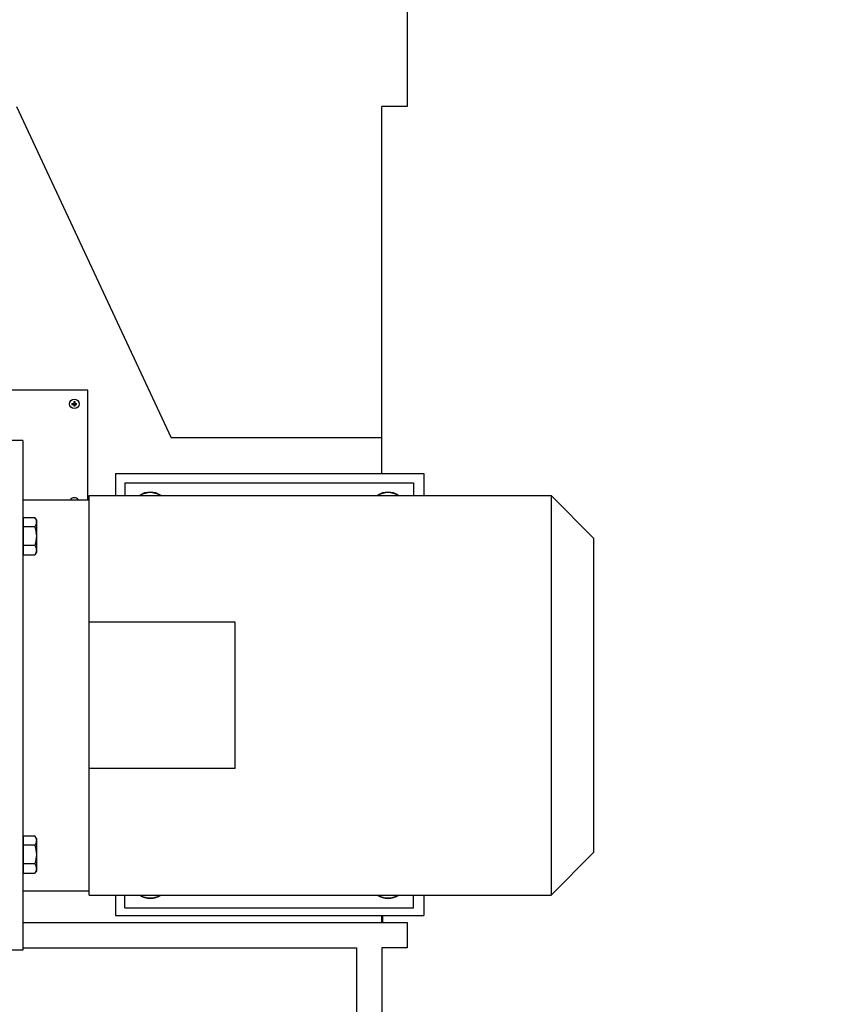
# Model space of a CAD drawing. Header units: millimetres. Extents: x 0 to 1189, y 0 to 841.
# Tile 188 of 193: x 1020 to 1040, y 560 to 584. Entities that reach past the tile are written whole.
import ezdxf
from ezdxf.enums import TextEntityAlignment as Align

# ---------------------------------------------------------------- set-up
doc = ezdxf.new("R2010")
doc.units = ezdxf.units.MM
doc.header["$LTSCALE"] = 65.395
doc.layers.get('0').update_dxf_attribs({"linetype": 'CONTINUOUS'})
for name, color, linetype in [('0006_949708_15_SIMPLE_X_PBL663', 7, 'CONTINUOUS'), ('6M32E_GENSET_GRUNDRAHMEN_ABL485', 7, 'CONTINUOUS'), ('6M32E_GENSET_VERROHRUNG_ABL487', 7, 'CONTINUOUS'), ('D6796-10_PBL1930', 7, 'CONTINUOUS'), ('D6796-10_PBL1931', 7, 'CONTINUOUS'), ('D6796-10_PBL1935', 7, 'CONTINUOUS'), ('D6796-10_PBL1936', 7, 'CONTINUOUS'), ('D7516-AE-M3X8-H_PBL1932', 7, 'CONTINUOUS'), ('D7516-AE-M3X8-H_PBL653', 7, 'CONTINUOUS'), ('links_3_VBL484', 7, 'CONTINUOUS')]:
    doc.layers.add(name, color=color, linetype=linetype)
doc.styles.get("Standard").update_dxf_attribs({"font": 'txt', "width": 0.6})
doc.dimstyles.new('DIMSTYLE_3', dxfattribs={"dimtxt": 3.5, "dimasz": 3.5, "dimexe": 1.8, "dimexo": 0, "dimgap": 0.875, "dimtad": 1, "dimdec": 0, "dimlfac": 25, "dimdsep": 46, "dimtxsty": 'STANDARD', "dimblk": '_FILLED', "dimblk1": '_FILLED', "dimblk2": '_FILLED', "dimcen": 0.09, "dimadec": 0, "dimazin": 0, "dimtp": 1.2, "dimtm": 1.2, "dimtfac": 1, "dimtdec": 0, "dimtofl": 0, "dimtmove": 0, "dimatfit": 3, "dimldrblk": '_FILLED', "dimfxl": 1, "dimtolj": 1, "dimarcsym": 0})
doc.dimstyles.new('DIMSTYLE_4', dxfattribs={"dimtxt": 3.5, "dimasz": 3.5, "dimexe": 1.8, "dimexo": 0, "dimgap": 0.875, "dimtad": 1, "dimdec": 0, "dimlfac": 25, "dimdsep": 46, "dimtxsty": 'STANDARD', "dimblk": '_FILLED', "dimblk1": '_FILLED', "dimblk2": '_FILLED', "dimcen": 0.09, "dimadec": 0, "dimazin": 0, "dimtp": 2, "dimtm": 2, "dimtfac": 1, "dimtdec": 0, "dimtofl": 0, "dimtmove": 0, "dimatfit": 3, "dimldrblk": '_FILLED', "dimfxl": 1, "dimtolj": 1, "dimarcsym": 0})

# ---------------------------------------------------------------- blocks, each defined once
blk = doc.blocks.new('_FILLED')
at = {"color": 0, "linetype": 'BYBLOCK'}
blk.add_solid([(0, 0), (-1, 0.1671), (-1, -0.1671)], dxfattribs=at)
blk = doc.blocks.new('*D4')
at = {"color": 2, "linetype": 'CONTINUOUS'}
for p, q in [((1015.46, 605.561), (1086.933, 605.561)), ((1085.133, 605.561), (1085.133, 569.561)), ((1085.133, 533.561), (1085.133, 569.561)), ((1025.923, 533.561), (1086.933, 533.561))]:
    blk.add_line(p, q, dxfattribs=at)
at = {"color": 2, "linetype": 'CONTINUOUS', "xscale": 3.5, "yscale": 3.5, "zscale": 3.5}
for p, rotation in [((1085.133, 605.561), 90), ((1085.133, 533.561), 270)]:
    blk.add_blockref('_FILLED', p, dxfattribs=dict(at, rotation=rotation))
at = {"color": 2, "linetype": 'CONTINUOUS', "width": 0.636905}
blk.add_text('1800', height=3.5, rotation=90, dxfattribs=at).set_placement((1084.258, 569.561), align=Align.CENTER)
blk = doc.blocks.new('*D7')
at = {"color": 2, "linetype": 'CONTINUOUS'}
for p, q in [((1007.125, 716.235), (1093.933, 716.235)), ((1092.133, 716.235), (1092.133, 624.898)), ((1092.133, 533.561), (1092.133, 624.898)), ((1032.793, 533.561), (1093.933, 533.561))]:
    blk.add_line(p, q, dxfattribs=at)
at = {"color": 2, "linetype": 'CONTINUOUS', "xscale": 3.5, "yscale": 3.5, "zscale": 3.5}
for p, rotation in [((1092.133, 716.235), 90), ((1092.133, 533.561), 270)]:
    blk.add_blockref('_FILLED', p, dxfattribs=dict(at, rotation=rotation))
at = {"color": 2, "linetype": 'CONTINUOUS', "width": 0.672619}
blk.add_text('4567', height=3.5, rotation=90, dxfattribs=at).set_placement((1091.258, 624.898), align=Align.CENTER)
blk = doc.blocks.new('6M32E_GENSET_GRUNDRAHMEN_T1_PBL486', base_point=(985.693, 558.761))
at = {"layer": '6M32E_GENSET_GRUNDRAHMEN_T1_PBL486', "color": 7, "linetype": 'CONTINUOUS'}
for p, q in [((1029.593, 583.961), (1029.593, 581.561)), ((1020.393, 581.561), (1024.03, 573.761)), ((1029.593, 581.561), (1028.993, 581.561)), ((1028.993, 572.921), (1028.993, 581.561)), ((1028.993, 573.761), (1024.03, 573.761)), ((1022.72, 572.921), (1029.983, 572.921)), ((1022.72, 572.921), (1022.72, 572.403)), ((1029.983, 572.921), (1029.983, 572.403)), ((1022.72, 563.003), (1022.72, 562.521)), ((1029.983, 563.003), (1029.983, 562.521)), ((1020.54, 562.361), (1029.593, 562.361)), ((1022.72, 562.521), (1029.983, 562.521)), ((1028.993, 562.361), (1028.993, 562.521)), ((1029.013, 562.361), (1029.013, 562.521)), ((1029.593, 562.361), (1029.593, 561.761)), ((1020.54, 561.761), (1028.393, 561.761)), ((1028.393, 561.761), (1028.393, 535.761)), ((1029.593, 561.761), (1028.993, 561.761)), ((1028.993, 561.761), (1028.993, 535.761))]:
    blk.add_line(p, q, dxfattribs=at)
blk = doc.blocks.new('6M32E_GENSET_GRUNDRAHMEN_ABL485', base_point=(985.693, 558.761))
at = {"layer": '6M32E_GENSET_GRUNDRAHMEN_T1_PBL486'}
blk.add_blockref('6M32E_GENSET_GRUNDRAHMEN_T1_PBL486', (985.693, 558.761), dxfattribs=at)
blk = doc.blocks.new('PUMPENAGGRR45_125_160_FL-Z-DB50_PBL572', base_point=(1018.2, 567.313))
at = {"layer": 'PUMPENAGGRR45_125_160_FL-Z-DB50_PBL572', "color": 7, "linetype": 'CONTINUOUS'}
for p, q in [((1020.54, 573.703), (1019.18, 573.703)), ((1020.54, 573.703), (1020.54, 561.703)), ((1022.94, 572.703), (1029.74, 572.703)), ((1022.94, 572.703), (1022.94, 572.403)), ((1029.74, 572.703), (1029.74, 572.403)), ((1020.54, 572.303), (1022.1, 572.303)), ((1022.1, 572.403), (1032.98, 572.403)), ((1022.1, 563.003), (1022.1, 572.403)), ((1033.98, 571.403), (1032.98, 572.403)), ((1032.98, 572.403), (1032.98, 563.003)), ((1020.556, 571.831), (1020.54, 571.831)), ((1020.556, 571.89), (1020.826, 571.89)), ((1020.556, 571.012), (1020.556, 571.89)), ((1020.86, 571.831), (1020.826, 571.89)), ((1020.86, 571.831), (1020.86, 571.071)), ((1020.826, 571.67), (1020.556, 571.67)), ((1033.98, 571.403), (1033.98, 564.003)), ((1020.826, 571.232), (1020.556, 571.232)), ((1020.556, 571.071), (1020.54, 571.071)), ((1020.556, 571.012), (1020.826, 571.012)), ((1020.86, 571.071), (1020.826, 571.012)), ((1025.54, 569.423), (1022.1, 569.423)), ((1025.54, 565.983), (1025.54, 569.423)), ((1025.54, 565.983), (1022.1, 565.983)), ((1020.556, 564.394), (1020.826, 564.394)), ((1020.556, 563.517), (1020.556, 564.394)), ((1020.86, 564.336), (1020.826, 564.394)), ((1020.556, 564.336), (1020.54, 564.336)), ((1020.826, 564.175), (1020.556, 564.175)), ((1020.86, 564.336), (1020.86, 563.576)), ((1033.98, 564.003), (1032.98, 563.003)), ((1020.826, 563.736), (1020.556, 563.736)), ((1020.556, 563.576), (1020.54, 563.576)), ((1020.556, 563.517), (1020.826, 563.517)), ((1020.86, 563.576), (1020.826, 563.517)), ((1020.54, 563.103), (1022.1, 563.103)), ((1022.1, 563.003), (1032.98, 563.003)), ((1022.94, 562.703), (1022.94, 563.003)), ((1029.74, 562.703), (1029.74, 563.003)), ((1022.94, 562.703), (1029.74, 562.703)), ((1020.54, 561.703), (1019.18, 561.703))]:
    blk.add_line(p, q, dxfattribs=at)
for points in [[(1020.826, 571.89), (1020.837, 571.871), (1020.846, 571.85), (1020.853, 571.829)], [(1020.853, 571.829), (1020.857, 571.813), (1020.86, 571.796), (1020.86, 571.78)], [(1020.826, 571.67), (1020.846, 571.599), (1020.86, 571.525), (1020.86, 571.451)], [(1020.86, 571.451), (1020.86, 571.377), (1020.846, 571.303), (1020.826, 571.232)], [(1020.826, 564.394), (1020.837, 564.375), (1020.846, 564.355), (1020.853, 564.333)], [(1020.826, 564.175), (1020.846, 564.104), (1020.86, 564.03), (1020.86, 563.956)], [(1020.853, 564.333), (1020.857, 564.318), (1020.86, 564.301), (1020.86, 564.285)], [(1020.86, 563.956), (1020.86, 563.882), (1020.846, 563.807), (1020.826, 563.736)]]:
    blk.add_open_spline(points, degree=3, dxfattribs=at)
for points, knots in [([(1020.86, 571.78), (1020.86, 571.752), (1020.849, 571.713), (1020.831, 571.679), (1020.826, 571.67)], [0, 0, 0, 0, 0.737016, 1, 1, 1, 1]), ([(1020.826, 571.232), (1020.831, 571.223), (1020.849, 571.189), (1020.86, 571.15), (1020.86, 571.122)], [0, 0, 0, 0, 0.262996, 1, 1, 1, 1]), ([(1020.86, 571.122), (1020.86, 571.094), (1020.849, 571.055), (1020.831, 571.021), (1020.826, 571.012)], [0, 0, 0, 0, 0.736996, 1, 1, 1, 1]), ([(1020.86, 564.285), (1020.86, 564.256), (1020.849, 564.218), (1020.831, 564.184), (1020.826, 564.175)], [0, 0, 0, 0, 0.737016, 1, 1, 1, 1]), ([(1020.826, 563.736), (1020.831, 563.728), (1020.849, 563.694), (1020.86, 563.655), (1020.86, 563.627)], [0, 0, 0, 0, 0.262996, 1, 1, 1, 1]), ([(1020.86, 563.627), (1020.86, 563.598), (1020.849, 563.56), (1020.831, 563.526), (1020.826, 563.517)], [0, 0, 0, 0, 0.736996, 1, 1, 1, 1])]:
    blk.add_open_spline(points, degree=3, knots=knots, dxfattribs=at)
blk = doc.blocks.new('D7516-AE-M3X8-H_PBL653', base_point=(1021.753, 574.561))
at = {"layer": 'D7516-AE-M3X8-H_PBL653', "color": 7, "linetype": 'CONTINUOUS'}
for p, q in [((1021.741, 574.616), (1021.753, 574.616)), ((1021.741, 574.616), (1021.741, 574.573)), ((1021.753, 574.616), (1021.765, 574.616)), ((1021.765, 574.616), (1021.765, 574.573)), ((1021.697, 574.573), (1021.741, 574.573)), ((1021.697, 574.549), (1021.741, 574.549)), ((1021.734, 574.573), (1021.734, 574.549)), ((1021.765, 574.579), (1021.741, 574.579)), ((1021.741, 574.549), (1021.741, 574.506)), ((1021.765, 574.542), (1021.741, 574.542)), ((1021.753, 574.505), (1021.741, 574.506)), ((1021.765, 574.506), (1021.753, 574.505)), ((1021.765, 574.573), (1021.808, 574.573)), ((1021.765, 574.549), (1021.808, 574.549)), ((1021.765, 574.549), (1021.765, 574.506)), ((1021.771, 574.573), (1021.771, 574.549))]:
    blk.add_line(p, q, dxfattribs=at)
blk.add_circle((1021.753, 574.561), 0.112, dxfattribs=at)
for centre, start, end in [((1022.071, 574.561), 178.1598, 181.8402), ((1021.434, 574.561), 358.1598, 1.8402)]:
    blk.add_arc(centre, 0.374, start, end, dxfattribs=at)
blk = doc.blocks.new('0006_949708_15_SIMPLE_X_PBL663', base_point=(1019.973, 573.592))
at = {"layer": '0006_949708_15_SIMPLE_X_PBL663', "color": 7, "linetype": 'CONTINUOUS'}
for p, q in [((1022.073, 574.881), (1017.873, 574.881)), ((1017.873, 574.881), (1017.873, 572.343)), ((1022.073, 572.303), (1022.073, 574.881))]:
    blk.add_line(p, q, dxfattribs=at)
blk = doc.blocks.new('D6796-10_PBL1930', base_point=(1023.642, 563.192))
at = {"layer": 'D6796-10_PBL1930', "color": 7, "linetype": 'CONTINUOUS'}
for radius, start, end in [(0.46, 236.3898, 303.6102), (0.449, 238.6704, 301.3296)]:
    blk.add_arc((1023.54, 563.383), radius, start, end, dxfattribs=at)
blk = doc.blocks.new('D6796-10_PBL1931', base_point=(1023.437, 572.215))
at = {"layer": 'D6796-10_PBL1931', "color": 7, "linetype": 'CONTINUOUS'}
for radius, start, end in [(0.46, 56.3898, 123.6102), (0.449, 58.6704, 121.3296)]:
    blk.add_arc((1023.54, 572.023), radius, start, end, dxfattribs=at)
blk = doc.blocks.new('D7516-AE-M3X8-H_PBL1932', base_point=(1021.741, 572.274))
at = {"layer": 'D7516-AE-M3X8-H_PBL1932', "color": 7, "linetype": 'CONTINUOUS'}
blk.add_arc((1021.753, 572.241), 0.112, 36.8393, 143.1607, dxfattribs=at)
blk = doc.blocks.new('D6796-10_PBL1935', base_point=(1029.037, 572.215))
at = {"layer": 'D6796-10_PBL1935', "color": 7, "linetype": 'CONTINUOUS'}
for radius, start, end in [(0.46, 56.3898, 123.6102), (0.449, 58.6704, 121.3296)]:
    blk.add_arc((1029.14, 572.023), radius, start, end, dxfattribs=at)
blk = doc.blocks.new('D6796-10_PBL1936', base_point=(1029.242, 563.192))
at = {"layer": 'D6796-10_PBL1936', "color": 7, "linetype": 'CONTINUOUS'}
for radius, start, end in [(0.46, 236.3898, 303.6102), (0.449, 238.6704, 301.3296)]:
    blk.add_arc((1029.14, 563.383), radius, start, end, dxfattribs=at)
blk = doc.blocks.new('6M32E_GENSET_VERROHRUNG_ABL487', base_point=(990.793, 602.305))
at = {"layer": '0006_949708_15_SIMPLE_X_PBL663'}
blk.add_blockref('0006_949708_15_SIMPLE_X_PBL663', (1019.973, 573.592), dxfattribs=at)
at = {"layer": 'D6796-10_PBL1930'}
blk.add_blockref('D6796-10_PBL1930', (1023.642, 563.192), dxfattribs=at)
at = {"layer": 'D6796-10_PBL1931'}
blk.add_blockref('D6796-10_PBL1931', (1023.437, 572.215), dxfattribs=at)
at = {"layer": 'D6796-10_PBL1935'}
blk.add_blockref('D6796-10_PBL1935', (1029.037, 572.215), dxfattribs=at)
at = {"layer": 'D6796-10_PBL1936'}
blk.add_blockref('D6796-10_PBL1936', (1029.242, 563.192), dxfattribs=at)
at = {"layer": 'D7516-AE-M3X8-H_PBL1932'}
blk.add_blockref('D7516-AE-M3X8-H_PBL1932', (1021.741, 572.274), dxfattribs=at)
at = {"layer": 'D7516-AE-M3X8-H_PBL653'}
blk.add_blockref('D7516-AE-M3X8-H_PBL653', (1021.753, 574.561), dxfattribs=at)
at = {"layer": 'PUMPENAGGRR45_125_160_FL-Z-DB50_PBL572'}
blk.add_blockref('PUMPENAGGRR45_125_160_FL-Z-DB50_PBL572', (1018.2, 567.313), dxfattribs=at)
blk = doc.blocks.new('LINKS_3_VBL484', base_point=(1001.223, 637.661))
at = {"layer": '6M32E_GENSET_GRUNDRAHMEN_ABL485'}
blk.add_blockref('6M32E_GENSET_GRUNDRAHMEN_ABL485', (985.693, 558.761), dxfattribs=at)
at = {"layer": '6M32E_GENSET_VERROHRUNG_ABL487'}
blk.add_blockref('6M32E_GENSET_VERROHRUNG_ABL487', (990.793, 602.305), dxfattribs=at)

msp = doc.modelspace()

# ---------------------------------------------------------------- block references
at = {"layer": 'links_3_VBL484'}
msp.add_blockref('LINKS_3_VBL484', (1001.2225, 637.66074), dxfattribs=at)

# ---------------------------------------------------------------- dimensions: what is measured, and where the dimension line sits
at = {"color": 2, "linetype": 'CONTINUOUS'}
for base, p1, p2, dimstyle, picture, middle in [((1092.13266, 716.23465), (1032.7925, 533.56074), (1007.1245, 716.23465), 'DIMSTYLE_4', '*D7', (1092.13266, 624.56436)), ((1085.13266, 605.56074), (1025.92267, 533.56074), (1015.45956, 605.56074), 'DIMSTYLE_3', '*D4', (1085.13266, 569.22743))]:
    dim = msp.add_linear_dim(base=base, p1=p1, p2=p2, angle=90, dimstyle=dimstyle, dxfattribs=at)
    dim.commit()
    dim.dimension.update_dxf_attribs({"geometry": picture, "text_midpoint": middle, "dimtype": 160})

doc.saveas('drawing.dxf')
